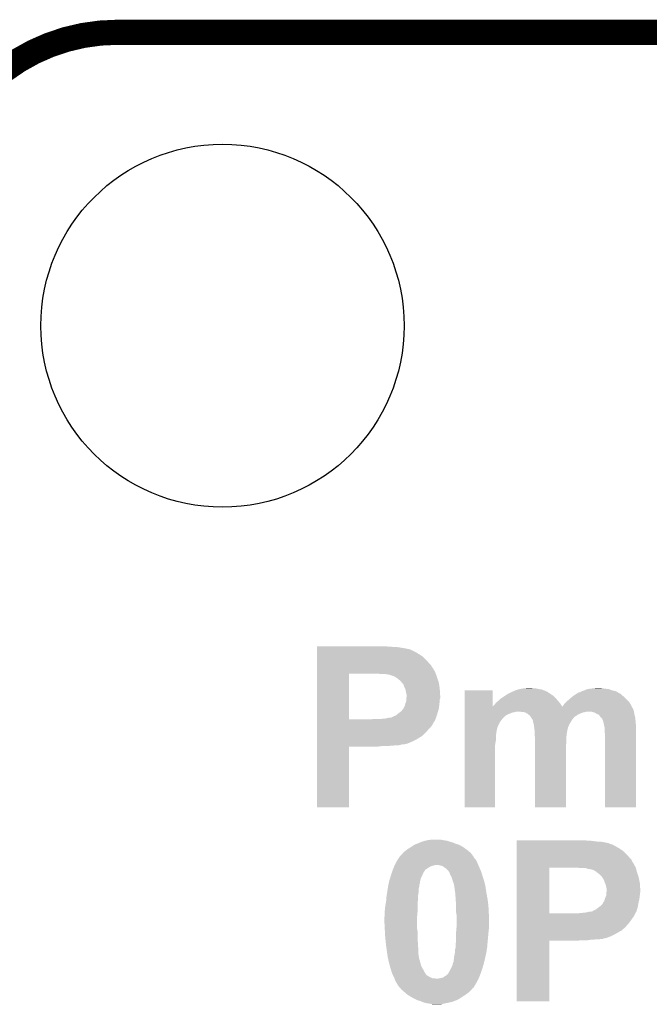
# Model space of a CAD drawing. Extents: x -1.3 to 24.2, y -3.9 to 53.4.
# Tile 34 of 41: x 3.5 to 7.3, y 47.4 to 53.4. Entities that reach past the tile are written whole.
import ezdxf

# ---------------------------------------------------------------- set-up
doc = ezdxf.new("R2010")
doc.units = 0
doc.layers.get('0').update_dxf_attribs({"linetype": 'CONTINUOUS'})
for name, color, linetype in [('TPS_PRESSURE_CLICK_500PG_V1_005', 5, 'CONTINUOUS'), ('TPS_PRESSURE_CLICK_500PG_V1_007', 14, 'CONTINUOUS'), ('TPS_PRESSURE_CLICK_500PG_V1_009', 12, 'CONTINUOUS')]:
    doc.layers.add(name, color=color, linetype=linetype)

# ---------------------------------------------------------------- blocks, each defined once
blk = doc.blocks.new('ROUND_4')
blk.add_circle((0, 0), 1.0998)

msp = doc.modelspace()

# ---------------------------------------------------------------- linework, layer by layer
at = {"layer": 'TPS_PRESSURE_CLICK_500PG_V1_005', "const_width": 0.1524}
msp.add_lwpolyline([(4.064, 53.34, 0.4142136), (2.921, 52.197)], format="xyb", dxfattribs=at)
msp.add_lwpolyline([(4.064, 53.34), (18.796, 53.34)], dxfattribs=at)
at = {"layer": 'TPS_PRESSURE_CLICK_500PG_V1_007'}
for points in [[(5.27052, 49.61636), (5.270522, 49.6189), (5.72008, 49.61636), (5.68198, 49.6189)], [(5.27052, 49.61382), (5.27052, 49.61636), (5.76072, 49.61382), (5.72008, 49.61636)], [(5.27052, 49.61128), (5.27052, 49.61382), (5.7785, 49.61128), (5.76072, 49.61382)], [(5.27052, 49.6062), (5.27052, 49.61128), (5.80898, 49.6062), (5.7785, 49.61128)], [(5.27052, 49.60366), (5.27052, 49.6062), (5.819142, 49.60366), (5.80898, 49.6062)], [(5.27052, 49.603658), (5.27052, 49.60366), (5.824224, 49.603658), (5.819142, 49.60366)], [(5.27052, 49.60112), (5.27052, 49.603658), (5.829304, 49.60112), (5.824224, 49.603658)], [(5.27052, 49.601118), (5.27052, 49.60112), (5.834384, 49.601118), (5.829304, 49.60112)], [(5.27052, 49.58334), (5.27052, 49.601118), (5.869938, 49.58334), (5.834384, 49.601118)], [(5.27052, 49.57064), (5.27052, 49.58334), (5.89026, 49.57064), (5.869938, 49.58334)], [(5.270518, 49.50714), (5.27052, 49.53254), (5.95884, 49.50714), (5.93598, 49.53254)], [(5.27052, 49.555398), (5.27052, 49.57064), (5.913122, 49.555398), (5.89026, 49.57064)], [(5.27052, 49.53254), (5.27052, 49.555398), (5.93598, 49.53254), (5.913122, 49.555398)], [(5.270518, 49.502056), (5.270518, 49.50714), (5.96392, 49.502056), (5.95884, 49.50714)], [(5.270518, 49.494438), (5.270518, 49.502056), (5.966464, 49.494438), (5.96392, 49.502056)], [(5.270518, 49.486816), (5.270518, 49.494438), (5.97408, 49.486816), (5.966464, 49.494438)], [(5.270518, 49.479198), (5.270518, 49.486816), (5.976622, 49.479198), (5.97408, 49.486816)], [(5.270518, 49.46904), (5.270518, 49.479198), (5.98424, 49.46904), (5.976622, 49.479198)], [(5.270518, 49.45634), (5.270518, 49.46904), (5.98932, 49.45634), (5.98424, 49.46904)], [(5.270512, 49.176962), (5.270518, 49.45378), (5.46608, 49.176962), (5.466082, 49.45378)], [(5.270518, 49.4538), (5.270518, 49.45634), (5.990244, 49.4538), (5.98932, 49.45634)], [(5.270518, 49.45378), (5.270518, 49.4538), (5.466082, 49.45378), (5.6134, 49.4538)], [(5.654042, 49.45126), (5.641342, 49.4538), (5.991168, 49.45126), (5.990244, 49.4538)], [(5.694682, 49.44872), (5.684522, 49.45126), (5.992092, 49.44872), (5.991168, 49.45126)], [(5.72008, 49.44364), (5.702304, 49.44872), (5.99394, 49.44364), (5.992092, 49.44872)], [(5.735322, 49.43856), (5.72008, 49.44364), (5.995786, 49.43856), (5.99394, 49.44364)], [(5.752254, 49.4284), (5.735322, 49.43856), (5.99948, 49.4284), (5.995786, 49.43856)], [(5.760722, 49.423318), (5.752254, 49.4284), (6.001174, 49.423318), (5.99948, 49.4284)], [(5.76834, 49.4157), (5.760722, 49.423318), (6.003714, 49.4157), (6.001174, 49.423318)], [(5.775962, 49.410618), (5.76834, 49.4157), (6.005408, 49.410618), (6.003714, 49.4157)], [(5.78104, 49.405534), (5.775962, 49.410618), (6.007102, 49.405534), (6.005408, 49.410618)], [(5.781046, 49.402994), (5.78104, 49.405534), (6.00795, 49.402994), (6.007102, 49.405534)], [(5.786122, 49.397918), (5.781046, 49.402994), (6.00964, 49.397918), (6.00795, 49.402994)], [(5.79374, 49.390296), (5.786122, 49.397918), (6.010658, 49.390296), (6.00964, 49.397918)], [(5.79882, 49.37506), (5.79374, 49.390296), (6.012688, 49.37506), (6.010658, 49.390296)], [(5.80644, 49.35982), (5.79882, 49.37506), (6.01472, 49.35982), (6.012688, 49.37506)], [(5.80644, 49.359818), (5.80644, 49.35982), (6.014722, 49.359818), (6.01472, 49.35982)], [(5.81152, 49.33442), (5.80644, 49.359818), (6.016308, 49.33442), (6.014722, 49.359818)], [(6.164598, 49.25568), (6.1646, 49.352178), (6.334782, 49.25568), (6.33476, 49.352178)], [(6.1646, 49.352178), (6.164602, 49.3522), (6.33476, 49.352178), (6.164602, 49.3522)], [(6.445064, 49.339498), (6.46684, 49.34966), (6.67258, 49.339498), (6.65226, 49.34966)], [(6.46684, 49.34966), (6.487156, 49.357278), (6.65226, 49.34966), (6.631944, 49.357278)], [(6.487156, 49.357278), (6.487162, 49.35728), (6.631944, 49.357278), (6.631932, 49.35728)], [(6.487162, 49.35728), (6.49859, 49.35982), (6.631932, 49.35728), (6.614162, 49.35982)], [(6.49859, 49.35982), (6.51002, 49.36236), (6.614162, 49.35982), (6.604002, 49.36236)], [(6.51002, 49.36236), (6.53034, 49.3649), (6.604002, 49.36236), (6.593842, 49.3649)], [(6.53034, 49.3649), (6.555738, 49.36744), (6.578602, 49.3649), (6.565902, 49.36744)], [(6.86562, 49.34204), (6.875776, 49.347118), (7.08965, 49.34204), (7.081522, 49.347118)], [(6.875776, 49.347118), (6.875782, 49.34712), (7.081522, 49.347118), (7.081514, 49.34712)], [(6.875782, 49.34712), (6.891018, 49.3522), (7.081514, 49.34712), (7.058662, 49.3522)], [(6.891018, 49.3522), (6.908798, 49.359818), (7.058662, 49.3522), (7.038344, 49.359818)], [(6.908798, 49.359818), (6.908804, 49.35982), (7.038344, 49.359818), (7.038328, 49.35982)], [(6.908804, 49.35982), (6.92658, 49.36236), (7.038328, 49.35982), (7.01548, 49.36236)], [(6.92658, 49.36236), (6.94944, 49.3649), (7.01548, 49.36236), (6.9977, 49.3649)], [(6.94944, 49.3649), (6.972302, 49.36744), (6.9977, 49.3649), (6.985002, 49.36744)], [(5.80644, 49.273458), (5.811518, 49.286156), (6.012904, 49.273458), (6.014718, 49.286156)], [(5.811518, 49.296316), (5.81152, 49.298858), (6.01472, 49.296316), (6.015566, 49.298858)], [(5.811518, 49.28616), (5.811518, 49.296316), (6.01472, 49.28616), (6.01472, 49.296316)], [(5.811518, 49.286156), (5.811518, 49.28616), (6.014718, 49.286156), (6.01472, 49.28616)], [(5.81406, 49.324258), (5.81152, 49.33442), (6.016944, 49.324258), (6.016308, 49.33442)], [(5.81152, 49.298858), (5.812366, 49.303938), (6.015566, 49.298858), (6.017258, 49.303938)], [(5.812366, 49.303938), (5.81406, 49.314098), (6.017258, 49.303938), (6.017258, 49.314098)], [(5.81406, 49.319182), (5.81406, 49.324258), (6.01726, 49.319182), (6.016944, 49.324258)], [(5.81406, 49.314098), (5.81406, 49.319182), (6.017258, 49.314098), (6.01726, 49.319182)], [(6.360162, 49.28108), (6.37032, 49.288702), (6.737168, 49.28108), (6.730636, 49.288702)], [(6.37032, 49.288702), (6.372858, 49.29124), (6.730636, 49.288702), (6.72846, 49.29124)], [(6.372858, 49.29124), (6.38302, 49.3014), (6.72846, 49.29124), (6.719994, 49.3014)], [(6.38302, 49.3014), (6.39064, 49.30648), (6.719994, 49.3014), (6.71576, 49.30648)], [(6.39064, 49.30648), (6.409686, 49.319178), (6.71576, 49.30648), (6.703062, 49.319178)], [(6.409686, 49.319178), (6.421116, 49.326798), (6.703062, 49.319178), (6.690362, 49.326798)], [(6.421116, 49.326798), (6.42874, 49.33188), (6.690362, 49.326798), (6.683586, 49.33188)], [(6.42874, 49.33188), (6.434178, 49.334418), (6.683586, 49.33188), (6.6802, 49.334418)], [(6.434178, 49.334418), (6.43962, 49.336958), (6.6802, 49.334418), (6.675124, 49.336958)], [(6.43962, 49.336958), (6.445064, 49.339498), (6.675124, 49.336958), (6.67258, 49.339498)], [(6.771642, 49.27346), (6.781798, 49.283618), (7.16661, 49.27346), (7.16026, 49.283618)], [(6.781798, 49.283618), (6.78434, 49.28616), (7.16026, 49.283618), (7.15772, 49.28616)], [(6.78434, 49.28616), (6.79958, 49.29886), (7.15772, 49.28616), (7.14502, 49.29886)], [(6.79958, 49.29886), (6.814394, 49.31156), (7.14502, 49.29886), (7.13232, 49.31156)], [(6.814394, 49.31156), (6.817358, 49.3141), (7.13232, 49.31156), (7.129146, 49.3141)], [(6.817358, 49.3141), (6.828024, 49.321718), (7.129146, 49.3141), (7.119622, 49.321718)], [(6.828024, 49.321718), (6.83514, 49.3268), (7.119622, 49.321718), (7.11454, 49.3268)], [(6.83514, 49.3268), (6.8392, 49.329338), (7.11454, 49.3268), (7.112002, 49.329338)], [(6.8392, 49.329338), (6.847326, 49.334416), (7.112002, 49.329338), (7.104386, 49.334416)], [(6.847326, 49.334416), (6.847334, 49.33442), (7.104386, 49.334416), (7.101844, 49.33442)], [(6.847334, 49.33442), (6.855464, 49.3395), (7.101844, 49.33442), (7.093714, 49.3395)], [(6.855464, 49.3395), (6.858002, 49.339502), (7.093714, 49.3395), (7.093712, 49.339502)], [(6.858002, 49.339502), (6.86562, 49.34204), (7.093712, 49.339502), (7.08965, 49.34204)], [(5.77088, 49.21758), (5.783578, 49.227738), (6.00202, 49.21758), (6.005068, 49.227738)], [(5.783578, 49.227738), (5.7912, 49.237898), (6.005068, 49.227738), (6.008116, 49.237898)], [(5.7912, 49.237898), (5.793738, 49.24044), (6.008116, 49.237898), (6.008878, 49.24044)], [(5.793738, 49.24044), (5.795006, 49.242978), (6.008878, 49.24044), (6.00964, 49.242978)], [(5.795006, 49.242978), (5.803898, 49.260758), (6.00964, 49.242978), (6.011416, 49.260758)], [(5.803898, 49.260758), (5.805422, 49.26838), (6.011416, 49.260758), (6.01218, 49.26838)], [(5.805422, 49.26838), (5.80644, 49.273458), (6.01218, 49.26838), (6.012904, 49.273458)], [(6.164596, 49.22266), (6.164598, 49.23282), (7.19074, 49.22266), (7.188198, 49.23282)], [(6.164598, 49.25316), (6.164598, 49.25568), (6.75642, 49.25316), (6.754842, 49.25568)], [(6.164598, 49.24298), (6.164598, 49.25316), (7.183122, 49.24298), (7.17803, 49.25316)], [(6.164598, 49.240436), (6.164598, 49.24298), (7.18566, 49.240436), (7.183122, 49.24298)], [(6.164598, 49.23282), (6.164598, 49.240436), (7.188198, 49.23282), (7.18566, 49.240436)], [(6.334782, 49.25568), (6.337306, 49.255686), (6.754842, 49.25568), (6.754838, 49.255686)], [(6.337306, 49.255686), (6.34492, 49.263302), (6.754838, 49.255686), (6.750066, 49.263302)], [(6.34492, 49.263302), (6.35254, 49.273458), (6.750066, 49.263302), (6.7437, 49.273458)], [(6.35254, 49.273458), (6.352542, 49.27346), (6.7437, 49.273458), (6.7437, 49.27346)], [(6.352542, 49.27346), (6.360162, 49.28108), (6.7437, 49.27346), (6.737168, 49.28108)], [(6.75642, 49.25316), (6.75894, 49.25568), (7.17803, 49.25316), (7.17677, 49.25568)], [(6.75894, 49.25568), (6.76402, 49.2633), (7.17677, 49.25568), (7.172958, 49.2633)], [(6.76402, 49.2633), (6.771642, 49.27346), (7.172958, 49.2633), (7.16661, 49.27346)], [(5.27051, 49.16678), (5.270512, 49.17694), (5.984236, 49.16678), (5.988302, 49.17694)], [(5.27051, 49.16424), (5.27051, 49.16678), (5.9817, 49.16424), (5.984236, 49.16678)], [(5.27051, 49.156618), (5.27051, 49.16424), (5.97662, 49.156618), (5.9817, 49.16424)], [(5.270512, 49.17694), (5.270512, 49.176962), (5.603238, 49.17694), (5.46608, 49.176962)], [(5.603238, 49.17694), (5.613398, 49.17948), (5.988302, 49.17694), (5.989318, 49.17948)], [(5.664202, 49.17948), (5.689598, 49.18202), (5.989318, 49.17948), (5.990334, 49.18202)], [(5.689598, 49.18202), (5.709918, 49.1871), (5.990334, 49.18202), (5.992368, 49.1871)], [(5.720076, 49.1871), (5.730238, 49.19218), (5.992368, 49.1871), (5.994402, 49.19218)], [(5.730238, 49.19218), (5.73532, 49.19472), (5.994402, 49.19218), (5.995162, 49.19472)], [(5.73532, 49.19472), (5.742938, 49.19726), (5.995162, 49.19472), (5.995924, 49.19726)], [(5.742938, 49.19726), (5.753096, 49.202338), (5.995924, 49.19726), (5.997448, 49.202338)], [(5.753096, 49.202338), (5.76072, 49.209958), (5.997448, 49.202338), (5.999734, 49.209958)], [(5.76072, 49.209958), (5.77088, 49.21758), (5.999734, 49.209958), (6.00202, 49.21758)], [(6.164596, 49.22012), (6.164596, 49.22266), (6.46684, 49.22012), (6.476998, 49.22266)], [(6.164596, 49.217578), (6.164596, 49.22012), (6.454138, 49.217578), (6.46684, 49.22012)], [(6.164596, 49.20742), (6.164596, 49.217578), (6.42874, 49.20742), (6.454138, 49.217578)], [(6.164596, 49.199786), (6.164596, 49.20742), (6.4135, 49.199786), (6.42874, 49.20742)], [(6.164596, 49.197254), (6.164596, 49.199786), (6.413486, 49.197254), (6.4135, 49.199786)], [(6.164596, 49.194718), (6.164596, 49.197254), (6.40842, 49.194718), (6.413486, 49.197254)], [(6.164596, 49.182018), (6.164596, 49.194718), (6.39572, 49.182018), (6.40842, 49.194718)], [(6.164596, 49.161698), (6.164596, 49.182018), (6.38048, 49.161698), (6.39572, 49.182018)], [(6.504946, 49.222658), (6.504938, 49.22266), (6.901178, 49.222658), (6.934198, 49.22266)], [(6.515098, 49.22012), (6.504946, 49.222658), (6.893558, 49.22012), (6.901178, 49.222658)], [(6.535414, 49.217582), (6.525258, 49.22012), (6.880876, 49.217582), (6.893558, 49.22012)], [(6.53542, 49.217578), (6.535414, 49.217582), (6.880858, 49.217578), (6.880876, 49.217582)], [(6.543034, 49.209966), (6.53542, 49.217578), (6.861824, 49.209966), (6.880858, 49.217578)], [(6.548098, 49.20996), (6.543034, 49.209966), (6.861808, 49.20996), (6.861824, 49.209966)], [(6.54812, 49.20743), (6.548098, 49.20996), (6.855482, 49.20743), (6.861808, 49.20996)], [(6.548136, 49.20742), (6.54812, 49.20743), (6.855458, 49.20742), (6.855482, 49.20743)], [(6.55574, 49.20234), (6.548136, 49.20742), (6.846992, 49.20234), (6.855458, 49.20742)], [(6.558282, 49.199798), (6.55574, 49.20234), (6.842758, 49.199798), (6.846992, 49.20234)], [(6.560822, 49.197258), (6.558282, 49.199798), (6.840216, 49.197258), (6.842758, 49.199798)], [(6.563358, 49.194722), (6.560822, 49.197258), (6.835146, 49.194722), (6.840216, 49.197258)], [(6.563362, 49.194718), (6.563358, 49.194722), (6.83514, 49.194718), (6.835146, 49.194722)], [(6.571828, 49.182018), (6.563362, 49.194718), (6.82244, 49.182018), (6.83514, 49.194718)], [(6.573518, 49.179482), (6.571828, 49.182018), (6.820536, 49.179482), (6.82244, 49.182018)], [(6.577332, 49.171858), (6.573518, 49.179482), (6.814818, 49.171858), (6.820536, 49.179482)], [(6.578598, 49.169324), (6.577332, 49.171858), (6.813296, 49.169324), (6.814818, 49.171858)], [(6.5786, 49.161704), (6.578598, 49.169324), (6.808726, 49.161704), (6.813296, 49.169324)], [(6.95198, 49.217582), (6.934198, 49.22266), (7.191588, 49.217582), (7.19074, 49.22266)], [(6.964678, 49.20996), (6.95198, 49.217582), (7.192858, 49.20996), (7.191588, 49.217582)], [(6.97103, 49.20742), (6.964678, 49.20996), (7.19328, 49.20742), (7.192858, 49.20996)], [(6.977376, 49.204882), (6.97103, 49.20742), (7.193916, 49.204882), (7.19328, 49.20742)], [(6.985, 49.194722), (6.977376, 49.204882), (7.196456, 49.194722), (7.193916, 49.204882)], [(6.992622, 49.187098), (6.985, 49.194722), (7.19836, 49.187098), (7.196456, 49.194722)], [(6.997696, 49.182022), (6.992622, 49.187098), (7.198868, 49.182022), (7.19836, 49.187098)], [(7.00024, 49.174402), (6.997696, 49.182022), (7.19963, 49.174402), (7.198868, 49.182022)], [(7.00278, 49.169322), (7.00024, 49.174402), (7.200138, 49.169322), (7.19963, 49.174402)], [(7.004686, 49.1617), (7.00278, 49.169322), (7.2009, 49.1617), (7.200138, 49.169322)], [(5.27051, 49.146458), (5.27051, 49.156618), (5.971538, 49.146458), (5.97662, 49.156618)], [(5.27051, 49.131218), (5.27051, 49.146458), (5.961378, 49.131218), (5.971538, 49.146458)], [(5.27051, 49.11852), (5.27051, 49.131218), (5.94868, 49.11852), (5.961378, 49.131218)], [(5.27051, 49.10074), (5.27051, 49.11852), (5.933442, 49.10074), (5.94868, 49.11852)], [(6.164594, 49.131218), (6.164596, 49.161698), (6.36524, 49.131218), (6.38048, 49.161698)], [(6.164594, 49.123598), (6.164594, 49.131218), (6.3627, 49.123598), (6.36524, 49.131218)], [(6.164594, 49.0982), (6.164594, 49.123598), (6.35762, 49.0982), (6.3627, 49.123598)], [(6.58114, 49.15662), (6.5786, 49.161704), (6.805676, 49.15662), (6.808726, 49.161704)], [(6.583678, 49.149002), (6.58114, 49.15662), (6.801106, 49.149002), (6.805676, 49.15662)], [(6.583998, 49.146458), (6.583678, 49.149002), (6.79958, 49.146458), (6.801106, 49.149002)], [(6.58622, 49.128676), (6.583998, 49.146458), (6.79196, 49.128676), (6.79958, 49.146458)], [(6.586538, 49.126136), (6.58622, 49.128676), (6.791958, 49.126136), (6.79196, 49.128676)], [(6.587174, 49.121058), (6.586538, 49.126136), (6.78942, 49.121058), (6.791958, 49.126136)], [(6.58876, 49.10836), (6.587174, 49.121058), (6.78688, 49.10836), (6.78942, 49.121058)], [(6.58876, 49.09312), (6.58876, 49.10836), (6.78434, 49.09312), (6.78688, 49.10836)], [(7.00786, 49.149), (7.004686, 49.1617), (7.20196, 49.149), (7.2009, 49.1617)], [(7.011812, 49.131222), (7.00786, 49.149), (7.20344, 49.131222), (7.20196, 49.149)], [(7.01294, 49.126142), (7.011812, 49.131222), (7.203438, 49.126142), (7.20344, 49.131222)], [(7.01294, 49.103282), (7.01294, 49.126142), (7.203438, 49.103282), (7.203438, 49.126142)], [(5.270508, 49.0855), (5.27051, 49.10074), (5.9182, 49.0855), (5.933442, 49.10074)], [(5.270508, 49.07026), (5.270508, 49.0855), (5.900414, 49.07026), (5.9182, 49.0855)], [(5.270508, 49.070256), (5.270508, 49.07026), (5.897874, 49.070256), (5.900414, 49.07026)], [(5.270508, 49.0601), (5.270508, 49.070256), (5.882642, 49.0601), (5.897874, 49.070256)], [(5.270508, 49.05248), (5.270508, 49.0601), (5.86994, 49.05248), (5.882642, 49.0601)], [(5.270508, 49.04486), (5.270508, 49.05248), (5.8547, 49.04486), (5.86994, 49.05248)], [(5.270508, 49.02962), (5.270508, 49.04486), (5.819138, 49.02962), (5.8547, 49.04486)], [(6.16459, 49.021998), (6.164592, 49.052478), (6.35, 49.021998), (6.35508, 49.052478)], [(6.164592, 49.077878), (6.164594, 49.0982), (6.35508, 49.077878), (6.35762, 49.0982)], [(6.164592, 49.052478), (6.164592, 49.077878), (6.35508, 49.052478), (6.35508, 49.077878)], [(6.58876, 49.085502), (6.58876, 49.09312), (6.783386, 49.085502), (6.78434, 49.09312)], [(6.590348, 49.072798), (6.58876, 49.085502), (6.7818, 49.072798), (6.783386, 49.085502)], [(6.5913, 49.06518), (6.590348, 49.072798), (6.7818, 49.06518), (6.7818, 49.072798)], [(6.5913, 49.0474), (6.5913, 49.06518), (6.7818, 49.0474), (6.7818, 49.06518)], [(6.5913, 49.016922), (6.5913, 49.0474), (6.77926, 49.016922), (6.7818, 49.0474)], [(7.01548, 49.08296), (7.01294, 49.103282), (7.203436, 49.08296), (7.203438, 49.103282)], [(7.01548, 48.643562), (7.01548, 49.08296), (7.203418, 48.643562), (7.203436, 49.08296)], [(5.2705, 48.643562), (5.270508, 49.011818), (5.466058, 48.643562), (5.46608, 49.011818)], [(5.270508, 49.02454), (5.270508, 49.02962), (5.798818, 49.02454), (5.819138, 49.02962)], [(5.270508, 49.024538), (5.270508, 49.02454), (5.786118, 49.024538), (5.798818, 49.02454)], [(5.270508, 49.022002), (5.270508, 49.024538), (5.7785, 49.022002), (5.786118, 49.024538)], [(5.270508, 49.01946), (5.270508, 49.022002), (5.768338, 49.01946), (5.7785, 49.022002)], [(5.270508, 49.01692), (5.270508, 49.01946), (5.732778, 49.01692), (5.745478, 49.01946)], [(5.270508, 49.01438), (5.270508, 49.01692), (5.702298, 49.01438), (5.717538, 49.01692)], [(5.270508, 49.01184), (5.270508, 49.01438), (5.641338, 49.01184), (5.6642, 49.01438)], [(5.270508, 49.011818), (5.270508, 49.01184), (5.46608, 49.011818), (5.641338, 49.01184)], [(6.16458, 48.643562), (6.16459, 49.021998), (6.349978, 48.643562), (6.35, 49.021998)], [(6.5913, 48.643562), (6.5913, 49.016922), (6.779238, 48.643562), (6.77926, 49.016922)], [(5.466058, 48.64354), (5.2705, 48.643562), (5.466058, 48.64354), (5.466058, 48.643562)], [(6.349978, 48.64354), (6.16458, 48.643562), (6.349978, 48.64354), (6.349978, 48.643562)], [(6.779238, 48.64354), (6.5913, 48.643562), (6.779238, 48.64354), (6.779238, 48.643562)], [(7.203418, 48.64354), (7.01548, 48.643562), (7.203418, 48.64354), (7.203418, 48.643562)], [(5.946142, 48.44542), (5.971538, 48.44796), (6.02996, 48.44542), (6.019798, 48.44796)], [(5.809614, 48.38192), (5.819142, 48.389542), (6.1849, 48.38192), (6.17423, 48.389542)], [(5.819142, 48.389542), (5.83184, 48.397158), (6.17423, 48.389542), (6.163566, 48.397158)], [(5.83184, 48.397158), (5.847078, 48.407318), (6.163566, 48.397158), (6.14934, 48.407318)], [(5.847078, 48.407318), (5.86232, 48.41748), (6.14934, 48.407318), (6.12902, 48.41748)], [(5.86232, 48.41748), (5.87586, 48.422558), (6.12902, 48.41748), (6.11124, 48.422558)], [(5.87586, 48.422558), (5.88264, 48.4251), (6.11124, 48.422558), (6.105312, 48.4251)], [(5.88264, 48.4251), (5.894492, 48.43018), (6.105312, 48.4251), (6.093462, 48.43018)], [(5.894492, 48.43018), (5.90042, 48.43272), (6.093462, 48.43018), (6.084572, 48.43272)], [(5.90042, 48.43272), (5.90804, 48.43526), (6.084572, 48.43272), (6.07568, 48.43526)], [(5.90804, 48.43526), (5.923274, 48.440338), (6.07568, 48.43526), (6.060442, 48.440338)], [(5.923274, 48.440338), (5.923282, 48.44034), (6.060442, 48.440338), (6.060432, 48.44034)], [(5.923282, 48.44034), (5.946142, 48.44542), (6.060432, 48.44034), (6.02996, 48.44542)], [(6.47956, 48.44034), (6.479562, 48.44288), (6.93166, 48.44034), (6.89356, 48.44288)], [(6.47956, 48.43526), (6.47956, 48.44034), (6.972302, 48.43526), (6.93166, 48.44034)], [(6.47956, 48.43272), (6.47956, 48.43526), (7.005318, 48.43272), (6.98754, 48.43526)], [(6.47956, 48.42764), (6.47956, 48.43272), (7.030722, 48.42764), (7.005318, 48.43272)], [(6.47956, 48.427634), (6.47956, 48.42764), (7.035806, 48.427634), (7.030722, 48.42764)], [(6.47956, 48.425098), (6.47956, 48.427634), (7.038344, 48.425098), (7.035806, 48.427634)], [(6.47956, 48.422558), (6.47956, 48.425098), (7.043422, 48.422558), (7.038344, 48.425098)], [(6.47956, 48.41748), (6.47956, 48.422558), (7.061202, 48.41748), (7.043422, 48.422558)], [(6.47956, 48.40732), (6.47956, 48.41748), (7.07898, 48.40732), (7.061202, 48.41748)], [(6.47956, 48.39462), (6.47956, 48.40732), (7.10184, 48.39462), (7.07898, 48.40732)], [(6.47956, 48.379378), (6.47956, 48.39462), (7.124702, 48.379378), (7.10184, 48.39462)], [(5.75987, 48.326036), (5.764952, 48.333658), (6.233162, 48.326036), (6.225542, 48.333658)], [(5.764952, 48.333658), (5.770032, 48.341278), (6.225542, 48.333658), (6.220462, 48.341278)], [(5.770032, 48.341278), (5.773418, 48.346358), (6.220462, 48.341278), (6.21792, 48.346358)], [(5.773418, 48.346358), (5.773422, 48.346362), (6.21792, 48.346358), (6.217918, 48.346362)], [(5.773422, 48.346362), (5.7912, 48.36414), (6.217918, 48.346362), (6.204586, 48.36414)], [(5.7912, 48.36414), (5.792892, 48.366678), (6.204586, 48.36414), (6.202682, 48.366678)], [(5.792892, 48.366678), (5.796282, 48.371762), (6.202682, 48.366678), (6.196752, 48.371762)], [(5.796282, 48.371762), (5.80644, 48.37938), (6.196752, 48.371762), (6.187864, 48.37938)], [(5.80644, 48.37938), (5.809614, 48.38192), (6.187864, 48.37938), (6.1849, 48.38192)], [(6.479558, 48.33112), (6.47956, 48.35652), (7.17042, 48.33112), (7.14756, 48.35652)], [(6.479558, 48.326036), (6.479558, 48.33112), (7.1755, 48.326036), (7.17042, 48.33112)], [(6.47956, 48.35652), (6.47956, 48.379378), (7.14756, 48.35652), (7.124702, 48.379378)], [(5.73024, 48.265078), (5.732356, 48.27016), (5.928358, 48.265078), (5.933446, 48.27016)], [(5.732356, 48.27016), (5.732358, 48.270164), (5.933446, 48.27016), (5.935986, 48.270164)], [(5.732358, 48.270164), (5.73553, 48.27778), (5.935986, 48.270164), (5.946142, 48.27778)], [(5.73553, 48.27778), (5.739764, 48.287942), (5.946142, 48.27778), (5.966462, 48.287942)], [(5.739764, 48.287942), (5.740822, 48.29048), (5.966462, 48.287942), (5.976618, 48.29048)], [(5.740822, 48.29048), (5.74188, 48.29302), (5.976618, 48.29048), (5.984244, 48.29302)], [(5.74188, 48.29302), (5.74294, 48.295562), (6.2484, 48.29302), (6.247312, 48.295562)], [(5.74294, 48.295562), (5.751252, 48.3108), (6.247312, 48.295562), (6.24078, 48.3108)], [(5.751252, 48.3108), (5.75818, 48.3235), (6.24078, 48.3108), (6.23443, 48.3235)], [(5.75818, 48.3235), (5.75987, 48.326036), (6.23443, 48.3235), (6.233162, 48.326036)], [(6.029964, 48.287938), (6.009642, 48.29302), (6.250578, 48.287938), (6.2484, 48.29302)], [(6.045202, 48.27778), (6.029964, 48.287938), (6.254932, 48.27778), (6.250578, 48.287938)], [(6.050278, 48.27524), (6.045202, 48.27778), (6.25602, 48.27524), (6.254932, 48.27778)], [(6.05028, 48.275238), (6.050278, 48.27524), (6.256022, 48.275238), (6.25602, 48.27524)], [(6.062982, 48.262538), (6.05028, 48.275238), (6.261668, 48.262538), (6.256022, 48.275238)], [(6.479552, 48.000942), (6.479558, 48.27776), (6.67766, 48.000942), (6.677662, 48.27776)], [(6.479558, 48.318416), (6.479558, 48.326036), (7.178042, 48.318416), (7.1755, 48.326036)], [(6.479558, 48.303178), (6.479558, 48.318416), (7.1882, 48.303178), (7.178042, 48.318416)], [(6.479558, 48.293022), (6.479558, 48.303178), (7.19328, 48.293022), (7.1882, 48.303178)], [(6.479558, 48.28032), (6.479558, 48.293022), (7.200902, 48.28032), (7.19328, 48.293022)], [(6.479558, 48.27778), (6.479558, 48.28032), (7.201596, 48.27778), (7.200902, 48.28032)], [(6.479558, 48.27776), (6.479558, 48.27778), (6.677662, 48.27776), (6.82498, 48.27778)], [(6.863082, 48.27524), (6.850382, 48.27778), (7.202288, 48.27524), (7.201596, 48.27778)], [(6.906262, 48.2727), (6.896102, 48.27524), (7.20298, 48.2727), (7.202288, 48.27524)], [(6.911344, 48.27016), (6.906262, 48.2727), (7.203674, 48.27016), (7.20298, 48.2727)], [(6.931662, 48.267618), (6.91388, 48.27016), (7.204366, 48.267618), (7.203674, 48.27016)], [(5.70992, 48.201578), (5.713828, 48.214282), (5.897244, 48.201578), (5.90042, 48.214282)], [(5.713828, 48.214282), (5.718516, 48.22952), (5.90042, 48.214282), (5.90804, 48.22952)], [(5.718516, 48.22952), (5.72008, 48.2346), (5.90804, 48.22952), (5.91007, 48.2346)], [(5.72008, 48.2346), (5.72262, 48.242222), (5.91007, 48.2346), (5.91312, 48.242222)], [(5.72262, 48.242222), (5.726852, 48.25492), (5.91312, 48.242222), (5.920738, 48.25492)], [(5.726852, 48.25492), (5.729394, 48.262542), (5.920738, 48.25492), (5.925822, 48.262542)], [(5.729394, 48.262542), (5.73024, 48.265078), (5.925822, 48.262542), (5.928358, 48.265078)], [(6.071108, 48.25238), (6.062982, 48.262538), (6.266182, 48.25238), (6.261668, 48.262538)], [(6.07314, 48.249838), (6.071108, 48.25238), (6.266946, 48.249838), (6.266182, 48.25238)], [(6.07822, 48.234598), (6.07314, 48.249838), (6.271516, 48.234598), (6.266946, 48.249838)], [(6.082792, 48.22698), (6.07822, 48.234598), (6.2738, 48.22698), (6.271516, 48.234598)], [(6.08584, 48.2219), (6.082792, 48.22698), (6.275494, 48.2219), (6.2738, 48.22698)], [(6.090918, 48.20666), (6.08584, 48.2219), (6.280572, 48.20666), (6.275494, 48.2219)], [(6.946902, 48.26254), (6.931662, 48.267618), (7.20575, 48.26254), (7.204366, 48.267618)], [(6.9596, 48.25492), (6.946902, 48.26254), (7.207828, 48.25492), (7.20575, 48.26254)], [(6.962776, 48.25238), (6.9596, 48.25492), (7.20852, 48.25238), (7.207828, 48.25492)], [(6.9723, 48.24476), (6.962776, 48.25238), (7.21106, 48.24476), (7.20852, 48.25238)], [(6.979922, 48.239678), (6.9723, 48.24476), (7.212754, 48.239678), (7.21106, 48.24476)], [(6.992622, 48.226978), (6.979922, 48.239678), (7.216988, 48.226978), (7.212754, 48.239678)], [(6.996686, 48.221898), (6.992622, 48.226978), (7.21868, 48.221898), (7.216988, 48.226978)], [(7.002782, 48.214278), (6.996686, 48.221898), (7.220206, 48.214278), (7.21868, 48.221898)], [(7.0104, 48.199038), (7.002782, 48.214278), (7.223254, 48.199038), (7.220206, 48.214278)], [(5.69722, 48.135542), (5.699564, 48.150782), (5.88772, 48.135542), (5.88772, 48.150782)], [(5.699564, 48.150782), (5.701128, 48.160942), (5.88772, 48.150782), (5.89026, 48.160942)], [(5.701128, 48.160942), (5.7023, 48.16856), (5.89026, 48.160942), (5.89026, 48.16856)], [(5.7023, 48.16856), (5.702886, 48.171102), (5.89026, 48.16856), (5.890262, 48.171102)], [(5.702886, 48.171102), (5.706404, 48.186344), (5.890262, 48.171102), (5.89534, 48.186344)], [(5.706404, 48.186344), (5.708162, 48.193962), (5.89534, 48.186344), (5.89534, 48.193962)], [(5.708162, 48.193962), (5.70992, 48.201578), (5.89534, 48.193962), (5.897244, 48.201578)], [(6.09346, 48.196502), (6.090918, 48.20666), (6.283958, 48.196502), (6.280572, 48.20666)], [(6.093462, 48.1965), (6.09346, 48.196502), (6.283958, 48.1965), (6.283958, 48.196502)], [(6.096004, 48.188878), (6.093462, 48.1965), (6.285718, 48.188878), (6.283958, 48.1965)], [(6.098542, 48.186336), (6.096004, 48.188878), (6.286306, 48.186336), (6.285718, 48.188878)], [(6.10108, 48.17364), (6.098542, 48.186336), (6.289236, 48.17364), (6.286306, 48.186336)], [(6.102774, 48.16348), (6.10108, 48.17364), (6.29158, 48.16348), (6.289236, 48.17364)], [(6.10362, 48.1584), (6.102774, 48.16348), (6.292306, 48.1584), (6.29158, 48.16348)], [(6.10616, 48.13808), (6.10362, 48.1584), (6.29521, 48.13808), (6.292306, 48.1584)], [(7.01548, 48.1838), (7.0104, 48.199038), (7.2263, 48.1838), (7.223254, 48.199038)], [(7.02056, 48.171098), (7.01548, 48.1838), (7.227094, 48.171098), (7.2263, 48.1838)], [(7.0231, 48.1584), (7.02056, 48.171098), (7.227888, 48.1584), (7.227094, 48.171098)], [(7.02564, 48.148238), (7.0231, 48.1584), (7.228524, 48.148238), (7.227888, 48.1584)], [(5.690446, 48.082202), (5.69214, 48.10252), (5.88264, 48.082202), (5.88264, 48.10252)], [(5.69214, 48.10252), (5.694874, 48.1203), (5.88264, 48.10252), (5.88518, 48.1203)], [(5.694874, 48.1203), (5.69722, 48.135542), (5.88518, 48.1203), (5.88772, 48.135542)], [(6.107612, 48.12792), (6.10616, 48.13808), (6.29666, 48.12792), (6.29521, 48.13808)], [(6.1087, 48.1203), (6.107612, 48.12792), (6.29809, 48.1203), (6.29666, 48.12792)], [(6.110902, 48.08728), (6.1087, 48.1203), (6.30428, 48.08728), (6.29809, 48.1203)], [(7.01294, 48.084738), (7.014972, 48.089822), (7.22263, 48.084738), (7.22376, 48.089822)], [(7.014972, 48.089822), (7.023098, 48.110136), (7.22376, 48.089822), (7.226298, 48.110136)], [(7.023098, 48.120296), (7.0231, 48.122838), (7.2263, 48.120296), (7.227146, 48.122838)], [(7.023098, 48.11014), (7.023098, 48.120296), (7.2263, 48.11014), (7.2263, 48.120296)], [(7.023098, 48.110136), (7.023098, 48.11014), (7.226298, 48.110136), (7.2263, 48.11014)], [(7.0231, 48.122838), (7.023946, 48.127918), (7.227146, 48.122838), (7.228838, 48.127918)], [(7.023946, 48.127918), (7.02564, 48.138078), (7.228838, 48.127918), (7.228838, 48.138078)], [(7.02564, 48.143162), (7.02564, 48.148238), (7.22884, 48.143162), (7.228524, 48.148238)], [(7.02564, 48.138078), (7.02564, 48.143162), (7.228838, 48.138078), (7.22884, 48.143162)], [(5.68198, 48.0187), (5.68452, 48.0441), (5.8801, 48.0187), (5.8801, 48.0441)], [(5.68452, 48.0441), (5.68729, 48.05934), (5.8801, 48.0441), (5.8801, 48.05934)], [(5.68729, 48.05934), (5.6896, 48.072038), (5.8801, 48.05934), (5.88151, 48.072038)], [(5.6896, 48.072038), (5.690446, 48.082202), (5.88151, 48.072038), (5.88264, 48.082202)], [(6.113612, 48.04664), (6.110902, 48.08728), (6.30936, 48.04664), (6.30428, 48.08728)], [(6.11378, 48.044102), (6.113612, 48.04664), (6.309494, 48.044102), (6.30936, 48.04664)], [(6.11378, 48.005998), (6.11378, 48.044102), (6.3115, 48.005998), (6.309494, 48.044102)], [(6.96214, 48.02632), (6.97907, 48.039018), (7.20979, 48.02632), (7.2136, 48.039018)], [(6.97907, 48.039018), (6.98246, 48.04156), (7.2136, 48.039018), (7.214062, 48.04156)], [(6.98246, 48.04156), (6.995158, 48.051718), (7.214062, 48.04156), (7.215908, 48.051718)], [(6.995158, 48.051718), (7.002776, 48.061874), (7.215908, 48.051718), (7.217754, 48.061874)], [(7.002776, 48.061874), (7.00278, 48.064416), (7.217754, 48.061874), (7.218216, 48.064416)], [(7.00278, 48.064416), (7.00405, 48.06696), (7.218216, 48.064416), (7.21868, 48.06696)], [(7.00405, 48.06696), (7.005318, 48.069496), (7.21868, 48.06696), (7.219242, 48.069496)], [(7.005318, 48.069496), (7.010396, 48.074578), (7.219242, 48.069496), (7.220372, 48.074578)], [(7.010396, 48.074578), (7.01294, 48.084738), (7.220372, 48.074578), (7.22263, 48.084738)], [(5.67944, 47.97552), (5.680074, 47.9806), (5.87756, 47.97552), (5.87756, 47.9806)], [(5.67944, 47.95012), (5.67944, 47.97552), (5.87756, 47.95012), (5.87756, 47.97552)], [(5.680074, 47.9806), (5.68198, 47.995842), (5.87756, 47.9806), (5.878944, 47.995842)], [(5.68198, 48.008538), (5.68198, 48.0187), (5.8801, 48.008538), (5.8801, 48.0187)], [(5.68198, 47.995842), (5.68198, 48.008538), (5.878944, 47.995842), (5.8801, 48.008538)], [(6.11505, 47.998382), (6.11378, 48.005998), (6.3119, 47.998382), (6.3115, 48.005998)], [(6.11632, 47.990758), (6.11505, 47.998382), (6.3119, 47.990758), (6.3119, 47.998382)], [(6.11632, 47.9171), (6.11632, 47.990758), (6.3119, 47.9171), (6.3119, 47.990758)], [(6.47955, 47.990754), (6.479552, 48.00092), (7.19328, 47.990754), (7.198926, 48.00092)], [(6.47955, 47.988214), (6.47955, 47.990754), (7.193276, 47.988214), (7.19328, 47.990754)], [(6.47955, 47.9806), (6.47955, 47.988214), (7.1882, 47.9806), (7.193276, 47.988214)], [(6.47955, 47.97044), (6.47955, 47.9806), (7.18058, 47.97044), (7.1882, 47.9806)], [(6.47955, 47.9552), (6.47955, 47.97044), (7.17042, 47.9552), (7.18058, 47.97044)], [(6.479552, 48.00092), (6.479552, 48.000942), (6.847842, 48.00092), (6.67766, 48.000942)], [(6.847842, 48.00092), (6.898638, 48.006), (7.198926, 48.00092), (7.201748, 48.006)], [(6.898638, 48.006), (6.921498, 48.01108), (7.201748, 48.006), (7.20457, 48.01108)], [(6.931656, 48.01108), (6.93927, 48.013618), (7.20457, 48.01108), (7.20598, 48.013618)], [(6.93927, 48.013618), (6.939276, 48.01362), (7.20598, 48.013618), (7.20598, 48.01362)], [(6.939276, 48.01362), (6.94182, 48.016158), (7.20598, 48.01362), (7.206742, 48.016158)], [(6.94182, 48.016158), (6.9469, 48.0187), (7.206742, 48.016158), (7.207504, 48.0187)], [(6.9469, 48.0187), (6.95452, 48.02124), (7.207504, 48.0187), (7.208266, 48.02124)], [(6.95452, 48.02124), (6.96214, 48.02632), (7.208266, 48.02124), (7.20979, 48.02632)], [(5.6816, 47.906942), (5.67944, 47.95012), (5.87756, 47.906942), (5.87756, 47.95012)], [(6.115164, 47.9044), (6.11632, 47.9171), (6.3119, 47.9044), (6.3119, 47.9171)], [(6.479548, 47.90948), (6.47955, 47.92472), (7.12978, 47.90948), (7.145022, 47.92472)], [(6.47955, 47.9425), (6.47955, 47.9552), (7.16026, 47.9425), (7.17042, 47.9552)], [(6.47955, 47.92472), (6.47955, 47.9425), (7.145022, 47.92472), (7.16026, 47.9425)], [(5.68198, 47.89932), (5.6816, 47.906942), (5.878832, 47.89932), (5.87756, 47.906942)], [(5.682404, 47.891702), (5.68198, 47.89932), (5.8801, 47.891702), (5.878832, 47.89932)], [(5.68452, 47.8536), (5.682404, 47.891702), (5.8801, 47.8536), (5.8801, 47.891702)], [(5.684522, 47.853598), (5.68452, 47.8536), (5.8801, 47.853598), (5.8801, 47.8536)], [(5.688754, 47.8155), (5.684522, 47.853598), (5.88264, 47.8155), (5.8801, 47.853598)], [(6.11378, 47.889162), (6.115164, 47.9044), (6.310206, 47.889162), (6.3119, 47.9044)], [(6.11378, 47.88154), (6.11378, 47.889162), (6.30936, 47.88154), (6.310206, 47.889162)], [(6.11378, 47.83836), (6.11378, 47.88154), (6.305434, 47.83836), (6.30936, 47.88154)], [(6.479548, 47.89424), (6.479548, 47.90948), (7.111994, 47.89424), (7.12978, 47.90948)], [(6.479548, 47.894234), (6.479548, 47.89424), (7.106914, 47.894234), (7.111994, 47.89424)], [(6.479548, 47.889158), (6.479548, 47.894234), (7.101836, 47.889158), (7.106914, 47.894234)], [(6.479548, 47.88408), (6.479548, 47.889158), (7.091682, 47.88408), (7.101836, 47.889158)], [(6.479548, 47.87646), (6.479548, 47.88408), (7.07898, 47.87646), (7.091682, 47.88408)], [(6.479548, 47.86122), (6.479548, 47.87646), (7.0485, 47.86122), (7.07898, 47.87646)], [(6.479548, 47.853602), (6.479548, 47.86122), (7.028182, 47.853602), (7.0485, 47.86122)], [(6.479548, 47.84852), (6.479548, 47.853602), (7.010398, 47.84852), (7.028182, 47.853602)], [(5.6896, 47.80788), (5.688754, 47.8155), (5.883118, 47.80788), (5.88264, 47.8155)], [(5.694004, 47.77486), (5.6896, 47.80788), (5.88518, 47.77486), (5.883118, 47.80788)], [(6.10616, 47.777398), (6.11124, 47.795176), (6.299004, 47.777398), (6.301738, 47.795176)], [(6.11124, 47.815498), (6.112368, 47.82566), (6.303432, 47.815498), (6.30428, 47.82566)], [(6.11124, 47.79518), (6.11124, 47.815498), (6.30174, 47.79518), (6.303432, 47.815498)], [(6.11124, 47.795176), (6.11124, 47.79518), (6.301738, 47.795176), (6.30174, 47.79518)], [(6.112368, 47.82566), (6.11378, 47.83836), (6.30428, 47.82566), (6.305434, 47.83836)], [(6.47954, 47.467542), (6.479548, 47.835798), (6.677638, 47.467542), (6.67766, 47.835798)], [(6.479548, 47.848514), (6.479548, 47.84852), (7.005314, 47.848514), (7.010398, 47.84852)], [(6.479548, 47.84598), (6.479548, 47.848514), (7.002774, 47.84598), (7.005314, 47.848514)], [(6.479548, 47.84344), (6.479548, 47.84598), (6.979918, 47.84344), (6.990078, 47.84598)], [(6.479548, 47.8409), (6.479548, 47.84344), (6.944358, 47.8409), (6.957058, 47.84344)], [(6.479548, 47.83836), (6.479548, 47.8409), (6.911338, 47.83836), (6.92912, 47.8409)], [(6.479548, 47.83582), (6.479548, 47.83836), (6.852918, 47.83582), (6.87324, 47.83836)], [(6.479548, 47.835798), (6.479548, 47.83582), (6.67766, 47.835798), (6.852918, 47.83582)], [(5.69468, 47.76978), (5.694004, 47.77486), (5.88518, 47.76978), (5.88518, 47.77486)], [(5.696494, 47.757082), (5.69468, 47.76978), (5.88518, 47.757082), (5.88518, 47.76978)], [(5.699036, 47.7393), (5.696494, 47.757082), (5.88772, 47.7393), (5.88518, 47.757082)], [(5.69976, 47.73422), (5.699036, 47.7393), (5.888568, 47.73422), (5.88772, 47.7393)], [(5.702106, 47.724062), (5.69976, 47.73422), (5.89026, 47.724062), (5.888568, 47.73422)], [(6.10108, 47.736758), (6.10362, 47.74692), (6.290796, 47.736758), (6.293142, 47.74692)], [(6.10108, 47.726598), (6.10108, 47.736758), (6.288452, 47.726598), (6.290796, 47.736758)], [(6.10362, 47.74692), (6.10616, 47.762158), (6.293142, 47.74692), (6.296658, 47.762158)], [(6.10616, 47.76216), (6.10616, 47.777398), (6.29666, 47.76216), (6.299004, 47.777398)], [(6.10616, 47.762158), (6.10616, 47.76216), (6.296658, 47.762158), (6.29666, 47.76216)], [(5.705036, 47.711364), (5.702106, 47.724062), (5.895338, 47.711364), (5.89026, 47.724062)], [(5.706208, 47.706284), (5.705036, 47.711364), (5.89534, 47.706284), (5.895338, 47.711364)], [(5.70738, 47.701202), (5.706208, 47.706284), (5.897878, 47.701202), (5.89534, 47.706284)], [(5.70738, 47.7012), (5.70738, 47.701202), (5.89788, 47.7012), (5.897878, 47.701202)], [(5.710844, 47.688502), (5.70738, 47.7012), (5.90042, 47.688502), (5.89788, 47.7012)], [(5.714308, 47.675798), (5.710844, 47.688502), (5.9055, 47.675798), (5.90042, 47.688502)], [(5.715, 47.67326), (5.714308, 47.675798), (5.907024, 47.67326), (5.9055, 47.675798)], [(5.71805, 47.663098), (5.715, 47.67326), (5.91312, 47.663098), (5.907024, 47.67326)], [(6.080758, 47.6631), (6.09092, 47.683418), (6.27126, 47.6631), (6.27751, 47.683418)], [(6.09092, 47.683418), (6.094094, 47.696122), (6.27751, 47.683418), (6.28142, 47.696122)], [(6.094094, 47.696122), (6.095998, 47.703734), (6.28142, 47.696122), (6.283176, 47.703734)], [(6.095998, 47.703734), (6.098534, 47.706274), (6.283176, 47.703734), (6.283762, 47.706274)], [(6.098534, 47.706274), (6.09854, 47.716438), (6.283762, 47.706274), (6.286108, 47.716438)], [(6.09854, 47.716438), (6.10108, 47.726598), (6.286108, 47.716438), (6.288452, 47.726598)], [(5.72262, 47.64786), (5.71805, 47.663098), (5.92074, 47.64786), (5.91312, 47.663098)], [(5.72262, 47.647858), (5.72262, 47.64786), (5.920742, 47.647858), (5.92074, 47.64786)], [(5.727382, 47.635162), (5.72262, 47.647858), (5.928358, 47.635162), (5.920742, 47.647858)], [(5.73024, 47.62754), (5.727382, 47.635162), (5.934078, 47.62754), (5.928358, 47.635162)], [(5.731506, 47.625008), (5.73024, 47.62754), (5.935976, 47.625008), (5.934078, 47.62754)], [(5.73151, 47.625), (5.731506, 47.625008), (5.938514, 47.625), (5.935976, 47.625008)], [(5.73278, 47.622462), (5.73151, 47.625), (5.94106, 47.622462), (5.938514, 47.625)], [(5.73405, 47.61992), (5.73278, 47.622462), (5.946138, 47.61992), (5.94106, 47.622462)], [(5.73659, 47.614842), (5.73405, 47.61992), (5.953756, 47.614842), (5.946138, 47.61992)], [(5.73786, 47.6123), (5.73659, 47.614842), (5.961378, 47.6123), (5.953756, 47.614842)], [(6.035038, 47.612298), (6.0452, 47.619918), (6.252632, 47.612298), (6.255806, 47.619918)], [(6.0452, 47.619918), (6.055346, 47.624994), (6.255806, 47.619918), (6.257922, 47.624994)], [(6.055346, 47.624994), (6.05536, 47.627526), (6.257922, 47.624994), (6.258976, 47.627526)], [(6.05536, 47.627526), (6.060436, 47.630078), (6.258976, 47.627526), (6.26004, 47.630078)], [(6.060436, 47.630078), (6.06298, 47.632622), (6.26004, 47.630078), (6.2611, 47.632622)], [(6.06298, 47.632622), (6.065518, 47.63516), (6.2611, 47.632622), (6.261946, 47.63516)], [(6.065518, 47.63516), (6.0706, 47.645318), (6.261946, 47.63516), (6.265332, 47.645318)], [(6.0706, 47.645318), (6.075678, 47.652938), (6.265332, 47.645318), (6.267872, 47.652938)], [(6.075678, 47.652938), (6.080758, 47.6631), (6.267872, 47.652938), (6.27126, 47.6631)], [(5.7404, 47.607222), (5.73786, 47.6123), (5.971536, 47.607222), (5.961378, 47.6123)], [(5.7404, 47.60722), (5.7404, 47.607222), (5.984238, 47.60722), (5.971536, 47.607222)], [(5.741248, 47.60468), (5.7404, 47.60722), (5.996938, 47.60468), (5.984238, 47.60722)], [(5.742094, 47.602138), (5.741248, 47.60468), (6.2484, 47.602138), (6.249458, 47.60468)], [(5.74548, 47.59198), (5.742094, 47.602138), (6.242858, 47.59198), (6.2484, 47.602138)], [(5.7531, 47.579278), (5.74548, 47.59198), (6.23593, 47.579278), (6.242858, 47.59198)], [(5.756488, 47.5742), (5.7531, 47.579278), (6.23316, 47.5742), (6.23593, 47.579278)], [(5.758178, 47.571664), (5.756488, 47.5742), (6.231636, 47.571664), (6.23316, 47.5742)], [(5.76072, 47.564044), (5.758178, 47.571664), (6.22706, 47.564044), (6.231636, 47.571664)], [(5.765802, 47.55896), (5.76072, 47.564044), (6.224008, 47.55896), (6.22706, 47.564044)], [(5.77469, 47.5488), (5.765802, 47.55896), (6.217908, 47.5488), (6.224008, 47.55896)], [(6.002016, 47.60468), (6.009638, 47.607218), (6.249458, 47.60468), (6.250516, 47.607218)], [(6.009638, 47.607218), (6.014718, 47.60722), (6.250516, 47.607218), (6.250516, 47.60722)], [(6.014718, 47.60722), (6.035038, 47.612298), (6.250516, 47.60722), (6.252632, 47.612298)], [(5.774696, 47.548794), (5.77469, 47.5488), (6.215374, 47.548794), (6.217908, 47.5488)], [(5.776912, 47.54626), (5.774696, 47.548794), (6.21284, 47.54626), (6.215374, 47.548794)], [(5.783578, 47.53864), (5.776912, 47.54626), (6.207758, 47.53864), (6.21284, 47.54626)], [(5.783582, 47.538638), (5.783578, 47.53864), (6.207758, 47.538638), (6.207758, 47.53864)], [(5.798396, 47.52594), (5.783582, 47.538638), (6.195058, 47.52594), (6.207758, 47.538638)], [(5.807286, 47.51832), (5.798396, 47.52594), (6.1849, 47.51832), (6.195058, 47.52594)], [(5.819138, 47.50816), (5.807286, 47.51832), (6.1722, 47.50816), (6.1849, 47.51832)], [(5.819142, 47.508158), (5.819138, 47.50816), (6.172198, 47.508158), (6.1722, 47.50816)], [(5.831328, 47.500542), (5.819142, 47.508158), (6.1595, 47.500542), (6.172198, 47.508158)], [(5.83946, 47.49546), (5.831328, 47.500542), (6.151876, 47.49546), (6.1595, 47.500542)], [(5.857242, 47.4853), (5.83946, 47.49546), (6.136638, 47.4853), (6.151876, 47.49546)], [(5.867402, 47.48022), (5.857242, 47.4853), (6.12902, 47.48022), (6.136638, 47.4853)], [(5.87756, 47.47514), (5.867402, 47.48022), (6.117166, 47.47514), (6.12902, 47.48022)], [(5.886454, 47.4726), (5.87756, 47.47514), (6.11124, 47.4726), (6.117166, 47.47514)], [(5.89534, 47.470062), (5.886454, 47.4726), (6.10447, 47.470062), (6.11124, 47.4726)], [(5.907194, 47.46498), (5.89534, 47.470062), (6.090918, 47.46498), (6.10447, 47.470062)], [(5.913118, 47.46244), (5.907194, 47.46498), (6.079488, 47.46244), (6.090918, 47.46498)], [(5.930898, 47.45736), (5.913118, 47.46244), (6.056628, 47.45736), (6.079488, 47.46244)], [(5.96138, 47.45228), (5.930898, 47.45736), (6.033768, 47.45228), (6.056628, 47.45736)], [(5.971538, 47.44974), (5.96138, 47.45228), (6.022338, 47.44974), (6.033768, 47.45228)], [(6.677638, 47.46752), (6.47954, 47.467542), (6.677638, 47.46752), (6.677638, 47.467542)]]:
    msp.add_solid(points, dxfattribs=at)

# ---------------------------------------------------------------- block references
at = {"layer": 'TPS_PRESSURE_CLICK_500PG_V1_009'}
msp.add_blockref('ROUND_4', (4.699, 51.562), dxfattribs=at)

doc.saveas('drawing.dxf')
